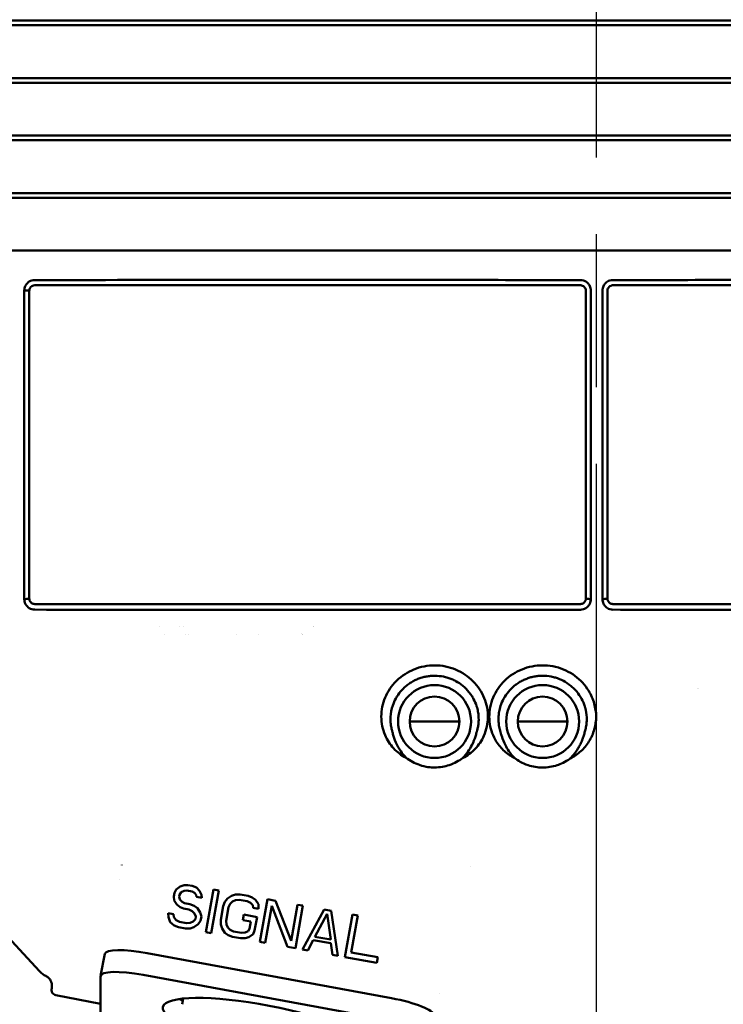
# Model space of a CAD drawing. Header units: millimetres. Extents: x 0 to 14369, y -869 to 2970.
# Tile 115 of 256: x 1082 to 1147, y 2045 to 2136. Entities that reach past the tile are written whole.
import ezdxf

# ---------------------------------------------------------------- set-up
doc = ezdxf.new("R2010")
doc.units = ezdxf.units.MM
doc.header["$LTSCALE"] = 10
doc.linetypes.add('CHAIN', pattern=[0.3543, 0.2362, -0.0295, 0.0591, -0.0295])
doc.layers.add('Mittellinie (ISO)', color=7, linetype='Continuous', lineweight=25)
doc.layers.add('Sichtbar (ISO)', color=7, linetype='Continuous', lineweight=50)

msp = doc.modelspace()

# ---------------------------------------------------------------- linework, layer by layer
at = {"layer": 'Mittellinie (ISO)', "linetype": 'CHAIN', "ltscale": 23.990969}
msp.add_line((1135.155, 1613.7), (1135.155, 2662.664), dxfattribs=at)
at = {"layer": 'Sichtbar (ISO)'}
for p, q in [((1034.175, 2135.964), (1135.155, 2135.964)), ((1135.155, 2136.376), (1034.198, 2136.376)), ((1135.155, 2136.376), (1236.112, 2136.376)), ((1236.134, 2135.964), (1135.155, 2135.964)), ((1034.124, 2130.635), (1135.155, 2130.635)), ((1135.155, 2131.054), (1034.18, 2131.054)), ((1135.155, 2131.054), (1236.13, 2131.054)), ((1236.186, 2130.635), (1135.155, 2130.635)), ((1034.043, 2125.303), (1135.155, 2125.303)), ((1135.155, 2125.735), (1034.133, 2125.735)), ((1135.155, 2125.735), (1236.177, 2125.735)), ((1236.266, 2125.303), (1135.155, 2125.303)), ((1135.155, 2120.419), (1034.057, 2120.419)), ((1135.155, 2120.419), (1236.253, 2120.419)), ((1033.933, 2119.968), (1135.155, 2119.968)), ((1236.376, 2119.968), (1135.155, 2119.968)), ((1135.155, 2115.106), (1033.952, 2115.106)), ((1135.155, 2115.106), (1236.358, 2115.106)), ((1082.655, 2111.384), (1082.655, 2082.884)), ((1083.155, 2111.884), (1133.655, 2111.884)), ((1134.155, 2082.884), (1134.155, 2111.384)), ((1136.155, 2111.384), (1136.155, 2082.884)), ((1187.155, 2111.884), (1136.655, 2111.884)), ((1133.655, 2082.384), (1083.155, 2082.384)), ((1136.655, 2082.384), (1187.155, 2082.384)), ((1094.689, 2080.269), (1094.69, 2080.267)), ((1095.167, 2079.583), (1095.167, 2079.582)), ((1096.589, 2080.267), (1096.587, 2080.269)), ((1096.951, 2080.269), (1096.952, 2080.267)), ((1097.066, 2079.583), (1097.066, 2079.584)), ((1097.429, 2079.584), (1097.429, 2079.583)), ((1101.824, 2079.585), (1101.824, 2079.584)), ((1103.824, 2079.584), (1103.818, 2079.585)), ((1122.455, 2071.514), (1117.855, 2071.514)), ((1117.855, 2071.514), (1122.455, 2071.514)), ((1127.855, 2071.514), (1132.455, 2071.514)), ((1132.455, 2071.514), (1127.855, 2071.514)), ((1083.583, 2048.403), (1072.499, 2060.351)), ((1091.213, 2058.236), (1091.213, 2058.234)), ((1123.505, 2058.075), (1123.505, 2058.075)), ((1090.955, 2056.903), (1090.955, 2056.903)), ((1096.09, 2055.648), (1096.231, 2055.968)), ((1096.231, 2055.968), (1096.619, 2056.244)), ((1096.693, 2055.713), (1096.566, 2055.476)), ((1096.619, 2056.244), (1096.977, 2056.353)), ((1096.969, 2055.836), (1096.693, 2055.713)), ((1097.23, 2055.876), (1096.969, 2055.836)), ((1096.977, 2056.353), (1097.32, 2056.378)), ((1097.722, 2055.788), (1097.23, 2055.876)), ((1097.32, 2056.378), (1097.73, 2056.305)), ((1097.953, 2055.661), (1097.722, 2055.788)), ((1097.73, 2056.305), (1098.125, 2056.148)), ((1098.125, 2056.148), (1098.408, 2055.838)), ((1098.408, 2055.838), (1098.594, 2055.46)), ((1098.994, 2052.019), (1099.697, 2055.954)), ((1100.189, 2055.866), (1099.486, 2051.931)), ((1099.697, 2055.954), (1100.189, 2055.866)), ((1096.03, 2055.313), (1096.09, 2055.648)), ((1096.052, 2054.964), (1096.03, 2055.313)), ((1096.32, 2054.57), (1096.052, 2054.964)), ((1096.566, 2055.476), (1096.537, 2055.309)), ((1096.537, 2055.309), (1096.574, 2055.043)), ((1096.574, 2055.043), (1096.79, 2054.832)), ((1096.79, 2054.832), (1097.021, 2054.704)), ((1098.087, 2055.464), (1097.953, 2055.661)), ((1098.139, 2055.282), (1098.087, 2055.464)), ((1098.631, 2055.194), (1098.139, 2055.282)), ((1098.594, 2055.46), (1098.631, 2055.194)), ((1100.605, 2054.409), (1100.762, 2054.813)), ((1100.762, 2054.813), (1100.986, 2055.119)), ((1100.986, 2055.119), (1101.374, 2055.395)), ((1101.448, 2054.863), (1101.239, 2054.641)), ((1101.374, 2055.395), (1101.731, 2055.504)), ((1101.724, 2054.987), (1101.448, 2054.863)), ((1102.066, 2055.012), (1101.724, 2054.987)), ((1101.731, 2055.504), (1102.156, 2055.514)), ((1102.804, 2054.88), (1102.066, 2055.012)), ((1102.156, 2055.514), (1102.894, 2055.382)), ((1103.117, 2054.738), (1102.804, 2054.88)), ((1102.894, 2055.382), (1103.289, 2055.225)), ((1103.289, 2055.225), (1103.587, 2054.999)), ((1103.587, 2054.999), (1103.855, 2054.606)), ((1103.994, 2051.125), (1104.697, 2055.06)), ((1104.697, 2055.06), (1105.435, 2054.928)), ((1105.435, 2054.928), (1106.886, 2051.213)), ((1096.618, 2054.344), (1096.32, 2054.57)), ((1096.931, 2054.202), (1096.618, 2054.344)), ((1097.423, 2054.114), (1096.931, 2054.202)), ((1097.021, 2054.704), (1097.512, 2054.616)), ((1097.736, 2053.972), (1097.423, 2054.114)), ((1097.512, 2054.616), (1097.907, 2054.459)), ((1097.952, 2053.76), (1097.736, 2053.972)), ((1097.907, 2054.459), (1098.205, 2054.233)), ((1098.205, 2054.233), (1098.473, 2053.84)), ((1100.381, 2053.153), (1100.605, 2054.409)), ((1101.097, 2054.321), (1100.873, 2053.065)), ((1101.239, 2054.641), (1101.097, 2054.321)), ((1103.333, 2054.526), (1103.117, 2054.738)), ((1103.37, 2054.26), (1103.333, 2054.526)), ((1103.862, 2054.173), (1103.37, 2054.26)), ((1103.855, 2054.606), (1103.862, 2054.173)), ((1105.099, 2054.47), (1104.486, 2051.037)), ((1106.535, 2050.671), (1105.099, 2054.47)), ((1106.886, 2051.213), (1107.484, 2054.562)), ((1107.976, 2054.474), (1107.273, 2050.539)), ((1107.484, 2054.562), (1107.976, 2054.474)), ((1107.929, 2050.422), (1109.944, 2054.122)), ((1109.944, 2054.122), (1110.599, 2054.005)), ((1110.599, 2054.005), (1111.208, 2049.836)), ((1095.522, 2053.417), (1095.5, 2053.766)), ((1095.5, 2053.766), (1095.991, 2053.679)), ((1095.693, 2052.954), (1095.522, 2053.417)), ((1095.991, 2053.679), (1096.028, 2053.413)), ((1096.028, 2053.413), (1096.229, 2053.118)), ((1096.229, 2053.118), (1096.542, 2052.975)), ((1097.541, 2052.883), (1097.817, 2053.007)), ((1097.817, 2053.007), (1098.026, 2053.229)), ((1098.071, 2053.48), (1097.952, 2053.76)), ((1098.026, 2053.229), (1098.071, 2053.48)), ((1098.503, 2053.057), (1098.279, 2052.751)), ((1098.473, 2053.84), (1098.577, 2053.476)), ((1098.577, 2053.476), (1098.503, 2053.057)), ((1100.388, 2052.72), (1100.381, 2053.153)), ((1100.873, 2053.065), (1100.895, 2052.716)), ((1102.408, 2053.137), (1102.498, 2053.639)), ((1103.146, 2053.005), (1102.408, 2053.137)), ((1102.498, 2053.639), (1103.727, 2053.419)), ((1103.026, 2052.335), (1103.146, 2053.005)), ((1103.727, 2053.419), (1103.503, 2052.163)), ((1110.212, 2053.729), (1109.07, 2051.6)), ((1110.546, 2051.337), (1110.212, 2053.729)), ((1111.864, 2049.719), (1112.567, 2053.654)), ((1113.059, 2053.566), (1112.445, 2050.133)), ((1112.567, 2053.654), (1113.059, 2053.566)), ((1096.058, 2052.63), (1095.693, 2052.954)), ((1096.453, 2052.473), (1096.058, 2052.63)), ((1097.108, 2052.356), (1096.453, 2052.473)), ((1096.542, 2052.975), (1097.198, 2052.858)), ((1097.533, 2052.366), (1097.108, 2052.356)), ((1097.198, 2052.858), (1097.541, 2052.883)), ((1097.891, 2052.475), (1097.533, 2052.366)), ((1098.279, 2052.751), (1097.891, 2052.475)), ((1100.492, 2052.356), (1100.388, 2052.72)), ((1100.76, 2051.962), (1100.492, 2052.356)), ((1100.895, 2052.716), (1101.014, 2052.435)), ((1101.014, 2052.435), (1101.23, 2052.224)), ((1101.23, 2052.224), (1101.543, 2052.082)), ((1101.543, 2052.082), (1102.281, 2051.95)), ((1102.623, 2051.975), (1102.899, 2052.098)), ((1102.899, 2052.098), (1103.026, 2052.335)), ((1103.503, 2052.163), (1103.361, 2051.843)), ((1099.486, 2051.931), (1098.994, 2052.019)), ((1101.058, 2051.736), (1100.76, 2051.962)), ((1101.453, 2051.579), (1101.058, 2051.736)), ((1102.191, 2051.448), (1101.453, 2051.579)), ((1102.616, 2051.458), (1102.191, 2051.448)), ((1102.281, 2051.95), (1102.623, 2051.975)), ((1102.973, 2051.567), (1102.616, 2051.458)), ((1103.361, 2051.843), (1102.973, 2051.567)), ((1108.928, 2051.28), (1108.421, 2050.334)), ((1110.568, 2050.987), (1108.928, 2051.28)), ((1109.07, 2051.6), (1110.546, 2051.337)), ((1104.486, 2051.037), (1103.994, 2051.125)), ((1107.273, 2050.539), (1106.535, 2050.671)), ((1108.421, 2050.334), (1107.929, 2050.422)), ((1110.716, 2049.924), (1110.568, 2050.987)), ((1089.253, 2047.988), (1089.643, 2050.006)), ((1093.57, 2050.085), (1116.17, 2045.909)), ((1111.208, 2049.836), (1110.716, 2049.924)), ((1114.815, 2049.192), (1111.864, 2049.719)), ((1112.445, 2050.133), (1114.904, 2049.694)), ((1114.904, 2049.694), (1114.815, 2049.192)), ((1089.25, 2047.956), (1089.25, 2044.186)), ((1115.78, 2043.891), (1093.18, 2048.067)), ((1089.25, 2045.387), (1085.111, 2046.187)), ((1096.888, 2045.87), (1096.786, 2045.342)), ((1120.657, 2046.357), (1120.657, 2046.357))]:
    msp.add_line(p, q, dxfattribs=at)
for centre, radius in [((1120.155, 2071.514), 3.375), ((1130.155, 2071.514), 3.375), ((1120.155, 2071.514), 2.3), ((1130.155, 2071.514), 2.3)]:
    msp.add_circle(centre, radius, dxfattribs=at)
for centre, radius, start, end in [((1111.155, 2075.764), 5, 130.14037, 130.16279), ((1111.155, 2075.764), 5, 115.66935, 115.68086), ((1153.155, 2071.514), 9.095, 160.5621, 160.56319)]:
    msp.add_arc(centre, radius, start, end, dxfattribs=at)
for centre, major_axis, ratio, start_param, end_param in [((1093.57, 2049.247), (-3.927, 0.759), 0.205755, 4.752126, 6.283185), ((1093.18, 2047.229), (-3.927, 0.759), 0.205755, 4.752126, 6.322922), ((1085.212, 2046.688), (-0.208, -0.467), 0.977493, 4.856283, 6.50593), ((1104.87, 2045.275), (-9.475, 1.831), 0.205755, 0.543939, 0.602654), ((1116.17, 2045.072), (3.927, -0.759), 0.205755, 0.039737, 1.610533)]:
    msp.add_ellipse(centre, major_axis=major_axis, ratio=ratio, start_param=start_param, end_param=end_param, dxfattribs=at)
msp.add_ellipse((1104.48, 2043.257), major_axis=(9.475, -1.831), ratio=0.205755, dxfattribs=at)
for points, knots in [([(1083.154, 2112.366), (1083.154, 2112.366), (1083.154, 2112.366), (1083.154, 2112.366), (1083.154, 2112.366), (1083.153, 2112.366), (1083.153, 2112.366), (1083.153, 2112.366), (1083.153, 2112.366), (1083.153, 2112.366), (1083.153, 2112.366), (1083.061, 2112.366), (1082.971, 2112.353), (1082.802, 2112.303), (1082.725, 2112.269), (1082.588, 2112.185), (1082.527, 2112.138), (1082.395, 2112.005), (1082.331, 2111.915), (1082.253, 2111.749), (1082.229, 2111.679), (1082.198, 2111.538), (1082.19, 2111.468), (1082.19, 2111.398)], [0.0000219, 0.0000219, 0.0000219, 0.0000219, 0.0000238, 0.0000238, 0.0000346, 0.0000346, 0.0000456, 0.0000456, 0.0000665, 0.0000665, 0.000094, 0.000094, 0.0275602, 0.0275602, 0.0528237, 0.0528237, 0.0759223, 0.0759223, 0.1087545, 0.1087545, 0.1309472, 0.1309472, 0.1519566, 0.1519566, 0.1519566, 0.1519566]), ([(1133.655, 2112.367), (1129.962, 2112.371), (1126.269, 2112.374), (1120.312, 2112.377), (1118.048, 2112.378), (1114.796, 2112.379), (1113.808, 2112.38), (1112.068, 2112.38), (1111.316, 2112.38), (1109.845, 2112.38), (1109.124, 2112.38), (1107.696, 2112.38), (1106.988, 2112.38), (1105.49, 2112.38), (1104.701, 2112.38), (1102.823, 2112.379), (1101.735, 2112.379), (1094.815, 2112.377), (1088.984, 2112.373), (1083.154, 2112.366)], [-5.050149, -5.050149, -5.050149, -5.050149, -3.942309, -3.942309, -3.263106, -3.263106, -2.966687, -2.966687, -2.741142, -2.741142, -2.525095, -2.525095, -2.312657, -2.312657, -2.075793, -2.075793, -1.749309, -1.749309, -0.000051, -0.000051, -0.000051, -0.000051]), ([(1134.619, 2111.398), (1134.619, 2111.468), (1134.611, 2111.539), (1134.58, 2111.681), (1134.556, 2111.751), (1134.476, 2111.917), (1134.413, 2112.007), (1134.28, 2112.139), (1134.22, 2112.187), (1134.082, 2112.271), (1134.004, 2112.305), (1133.836, 2112.354), (1133.746, 2112.367), (1133.655, 2112.367), (1133.655, 2112.367), (1133.655, 2112.367), (1133.655, 2112.367), (1133.655, 2112.367), (1133.655, 2112.367), (1133.655, 2112.367), (1133.655, 2112.367), (1133.655, 2112.367)], [0.0000349, 0.0000349, 0.0000349, 0.0000349, 0.021222, 0.021222, 0.0435562, 0.0435562, 0.0764672, 0.0764672, 0.0996149, 0.0996149, 0.1249825, 0.1249825, 0.1523145, 0.1523145, 0.1523385, 0.1523385, 0.1523615, 0.1523615, 0.1523722, 0.1523722, 0.1523802, 0.1523802, 0.1523802, 0.1523802]), ([(1135.691, 2111.398), (1135.691, 2111.468), (1135.698, 2111.538), (1135.729, 2111.679), (1135.753, 2111.749), (1135.832, 2111.915), (1135.896, 2112.005), (1136.028, 2112.138), (1136.088, 2112.186), (1136.226, 2112.27), (1136.303, 2112.304), (1136.471, 2112.353), (1136.562, 2112.367), (1136.654, 2112.367), (1136.654, 2112.367), (1136.654, 2112.367), (1136.654, 2112.367), (1136.655, 2112.367), (1136.655, 2112.367), (1136.655, 2112.367), (1136.655, 2112.367), (1136.655, 2112.367), (1136.655, 2112.367), (1136.655, 2112.367)], [0.0000343, 0.0000343, 0.0000343, 0.0000343, 0.0211158, 0.0211158, 0.0433237, 0.0433237, 0.0762476, 0.0762476, 0.0993889, 0.0993889, 0.1247239, 0.1247239, 0.1523142, 0.1523142, 0.1523396, 0.1523396, 0.1523607, 0.1523607, 0.1523718, 0.1523718, 0.1523827, 0.1523827, 0.1523869, 0.1523869, 0.1523869, 0.1523869]), ([(1136.655, 2112.367), (1140.347, 2112.371), (1144.04, 2112.374), (1149.997, 2112.377), (1152.261, 2112.378), (1155.513, 2112.379), (1156.501, 2112.38), (1158.241, 2112.38), (1158.993, 2112.38), (1160.465, 2112.38), (1161.185, 2112.38), (1162.614, 2112.38), (1163.322, 2112.38), (1164.82, 2112.38), (1165.609, 2112.38), (1167.487, 2112.379), (1168.575, 2112.379), (1175.494, 2112.377), (1181.325, 2112.373), (1187.156, 2112.366)], [0.000021, 0.000021, 0.000021, 0.000021, 1.107814, 1.107814, 1.787009, 1.787009, 2.08345, 2.08345, 2.309012, 2.309012, 2.525074, 2.525074, 2.737528, 2.737528, 2.974409, 2.974409, 3.300915, 3.300915, 5.050118, 5.050118, 5.050118, 5.050118]), ([(1082.19, 2111.398), (1082.19, 2109.01), (1082.19, 2106.621), (1082.19, 2101.843), (1082.19, 2099.455), (1082.19, 2092.315), (1082.19, 2087.605), (1082.19, 2082.829)], [0.000036, 0.000036, 0.000036, 0.000036, 0.716746, 0.716746, 1.43421, 1.43421, 2.865115, 2.865115, 2.865115, 2.865115]), ([(1082.19, 2111.398), (1082.191, 2111.398), (1082.192, 2111.398), (1082.205, 2111.397), (1082.407, 2111.391), (1082.5, 2111.388), (1082.577, 2111.386), (1082.655, 2111.384)], [-0.00032049, -0.00032049, -0.00032049, -0.00032049, 0, 0, 0.00548495, 0.00548495, 0.03325082, 0.03325082, 0.03325082, 0.03325082]), ([(1083.155, 2111.884), (1083.089, 2111.884), (1083.023, 2111.871), (1082.902, 2111.82), (1082.847, 2111.783), (1082.755, 2111.691), (1082.718, 2111.636), (1082.681, 2111.546), (1082.671, 2111.514), (1082.658, 2111.45), (1082.655, 2111.417), (1082.655, 2111.384)], [-0.07882097, -0.07882097, -0.07882097, -0.07882097, -0.05896608, -0.05896608, -0.03938276, -0.03938276, -0.01978264, -0.01978264, -0.00987698, -0.00987698, -0.000001, -0.000001, -0.000001, -0.000001]), ([(1133.655, 2111.884), (1133.688, 2111.884), (1133.721, 2111.881), (1133.786, 2111.867), (1133.818, 2111.858), (1133.909, 2111.819), (1133.964, 2111.782), (1134.056, 2111.69), (1134.092, 2111.635), (1134.142, 2111.514), (1134.155, 2111.449), (1134.155, 2111.384)], [0.00000156, 0.00000156, 0.00000156, 0.00000156, 0.00996566, 0.00996566, 0.01996553, 0.01996553, 0.03959101, 0.03959101, 0.05921548, 0.05921548, 0.07888263, 0.07888263, 0.07888263, 0.07888263]), ([(1134.619, 2082.829), (1134.619, 2087.602), (1134.619, 2092.311), (1134.619, 2099.449), (1134.619, 2101.839), (1134.619, 2106.619), (1134.619, 2109.009), (1134.619, 2111.398)], [0.000034, 0.000034, 0.000034, 0.000034, 1.441609, 1.441609, 2.165078, 2.165078, 2.887785, 2.887785, 2.887785, 2.887785]), ([(1135.691, 2082.829), (1135.691, 2087.612), (1135.691, 2092.33), (1135.691, 2099.473), (1135.691, 2101.858), (1135.691, 2106.628), (1135.691, 2109.013), (1135.691, 2111.398)], [0.000034, 0.000034, 0.000034, 0.000034, 1.444479, 1.444479, 2.166498, 2.166498, 2.887759, 2.887759, 2.887759, 2.887759]), ([(1136.655, 2111.884), (1136.622, 2111.884), (1136.589, 2111.881), (1136.525, 2111.868), (1136.493, 2111.858), (1136.402, 2111.82), (1136.347, 2111.784), (1136.255, 2111.691), (1136.219, 2111.637), (1136.168, 2111.515), (1136.155, 2111.45), (1136.155, 2111.384)], [0.00000156, 0.00000156, 0.00000156, 0.00000156, 0.00986397, 0.00986397, 0.01976057, 0.01976057, 0.03938086, 0.03938086, 0.05899981, 0.05899981, 0.07888584, 0.07888584, 0.07888584, 0.07888584]), ([(1082.19, 2082.829), (1082.191, 2082.829), (1082.191, 2082.829), (1082.269, 2082.838), (1082.346, 2082.847), (1082.5, 2082.865), (1082.577, 2082.875), (1082.655, 2082.884)], [-0.06700938, -0.06700938, -0.06700938, -0.06700938, -0.0666958, -0.0666958, -0.03348699, -0.03348699, -0.000001, -0.000001, -0.000001, -0.000001]), ([(1082.19, 2082.829), (1082.19, 2082.759), (1082.198, 2082.689), (1082.229, 2082.548), (1082.253, 2082.478), (1082.332, 2082.313), (1082.396, 2082.223), (1082.528, 2082.092), (1082.589, 2082.044), (1082.727, 2081.961), (1082.804, 2081.927), (1082.971, 2081.878), (1083.062, 2081.865), (1083.153, 2081.865), (1083.153, 2081.865), (1083.153, 2081.865), (1083.153, 2081.865), (1083.154, 2081.865), (1083.154, 2081.865), (1083.154, 2081.865), (1083.154, 2081.865), (1083.154, 2081.865)], [0.000051, 0.000051, 0.000051, 0.000051, 0.021222, 0.021222, 0.0435447, 0.0435447, 0.0764791, 0.0764791, 0.0996063, 0.0996063, 0.1249764, 0.1249764, 0.1524853, 0.1524853, 0.1525094, 0.1525094, 0.1525326, 0.1525326, 0.1525434, 0.1525434, 0.1525486, 0.1525486, 0.1525486, 0.1525486]), ([(1083.155, 2082.384), (1083.1, 2082.384), (1083.047, 2082.393), (1082.978, 2082.416), (1082.961, 2082.423), (1082.885, 2082.458), (1082.831, 2082.497), (1082.743, 2082.593), (1082.708, 2082.65), (1082.665, 2082.766), (1082.655, 2082.825), (1082.655, 2082.884)], [0.00000264, 0.00000264, 0.00000264, 0.00000264, 0.01631812, 0.01631812, 0.02176599, 0.02176599, 0.04152135, 0.04152135, 0.0613771, 0.0613771, 0.07943891, 0.07943891, 0.07943891, 0.07943891]), ([(1133.655, 2082.384), (1133.704, 2082.384), (1133.754, 2082.391), (1133.848, 2082.42), (1133.893, 2082.441), (1133.96, 2082.487), (1133.985, 2082.507), (1134.055, 2082.577), (1134.091, 2082.631), (1134.129, 2082.722), (1134.139, 2082.753), (1134.152, 2082.818), (1134.155, 2082.851), (1134.155, 2082.884)], [-0.07966828, -0.07966828, -0.07966828, -0.07966828, -0.0648279, -0.0648279, -0.05000759, -0.05000759, -0.04015207, -0.04015207, -0.02025765, -0.02025765, -0.01011768, -0.01011768, -0.000001, -0.000001, -0.000001, -0.000001]), ([(1133.655, 2081.864), (1133.655, 2081.864), (1133.655, 2081.864), (1133.655, 2081.864), (1133.655, 2081.864), (1133.655, 2081.864), (1133.655, 2081.864), (1133.655, 2081.864), (1133.655, 2081.864), (1133.748, 2081.864), (1133.839, 2081.878), (1134.008, 2081.927), (1134.085, 2081.961), (1134.222, 2082.045), (1134.283, 2082.093), (1134.414, 2082.225), (1134.478, 2082.315), (1134.557, 2082.479), (1134.581, 2082.549), (1134.611, 2082.689), (1134.619, 2082.759), (1134.619, 2082.829)], [0.000032, 0.000032, 0.000032, 0.000032, 0.0000395, 0.0000395, 0.0000502, 0.0000502, 0.0000733, 0.0000733, 0.0000973, 0.0000973, 0.0278384, 0.0278384, 0.0532057, 0.0532057, 0.0765125, 0.0765125, 0.109743, 0.109743, 0.1321638, 0.1321638, 0.1533979, 0.1533979, 0.1533979, 0.1533979]), ([(1134.155, 2082.884), (1134.232, 2082.875), (1134.309, 2082.865), (1134.463, 2082.847), (1134.54, 2082.838), (1134.617, 2082.829), (1134.617, 2082.829), (1134.619, 2082.829)], [-0.06661294, -0.06661294, -0.06661294, -0.06661294, -0.03312347, -0.03312347, 0, 0, 0.0003201, 0.0003201, 0.0003201, 0.0003201]), ([(1136.155, 2082.884), (1136.077, 2082.875), (1136, 2082.865), (1135.907, 2082.854), (1135.706, 2082.83), (1135.693, 2082.829), (1135.692, 2082.829), (1135.691, 2082.829)], [0.000001, 0.000001, 0.000001, 0.000001, 0.03349057, 0.03349057, 0.04011525, 0.04011525, 0.04050207, 0.04050207, 0.04050207, 0.04050207]), ([(1136.655, 2081.865), (1136.655, 2081.864), (1136.655, 2081.864), (1136.655, 2081.864), (1136.655, 2081.864), (1136.655, 2081.864), (1136.654, 2081.864), (1136.654, 2081.864), (1136.654, 2081.864), (1136.562, 2081.864), (1136.471, 2081.878), (1136.302, 2081.927), (1136.226, 2081.961), (1136.088, 2082.045), (1136.027, 2082.093), (1135.896, 2082.224), (1135.832, 2082.314), (1135.753, 2082.479), (1135.729, 2082.549), (1135.698, 2082.689), (1135.691, 2082.758), (1135.691, 2082.829)], [0.0000302, 0.0000302, 0.0000302, 0.0000302, 0.0000383, 0.0000383, 0.0000491, 0.0000491, 0.0000716, 0.0000716, 0.0000957, 0.0000957, 0.0277397, 0.0277397, 0.0530929, 0.0530929, 0.076377, 0.076377, 0.1095626, 0.1095626, 0.1319935, 0.1319935, 0.1532361, 0.1532361, 0.1532361, 0.1532361]), ([(1136.155, 2082.884), (1136.155, 2082.851), (1136.158, 2082.818), (1136.171, 2082.753), (1136.181, 2082.722), (1136.218, 2082.631), (1136.255, 2082.577), (1136.324, 2082.507), (1136.349, 2082.487), (1136.417, 2082.441), (1136.462, 2082.42), (1136.556, 2082.391), (1136.605, 2082.384), (1136.655, 2082.384)], [0.000001, 0.000001, 0.000001, 0.000001, 0.01011768, 0.01011768, 0.02025765, 0.02025765, 0.04015207, 0.04015207, 0.05000759, 0.05000759, 0.0648279, 0.0648279, 0.07966828, 0.07966828, 0.07966828, 0.07966828]), ([(1083.154, 2081.865), (1089.013, 2081.859), (1094.871, 2081.854), (1101.804, 2081.852), (1102.877, 2081.852), (1104.732, 2081.851), (1105.513, 2081.851), (1106.998, 2081.851), (1107.701, 2081.851), (1109.118, 2081.851), (1109.832, 2081.851), (1111.294, 2081.851), (1112.042, 2081.851), (1113.776, 2081.851), (1114.762, 2081.852), (1118.014, 2081.853), (1120.279, 2081.854), (1126.248, 2081.857), (1129.951, 2081.86), (1133.655, 2081.864)], [-5.050148, -5.050148, -5.050148, -5.050148, -3.292487, -3.292487, -2.970413, -2.970413, -2.736071, -2.736071, -2.52509, -2.52509, -2.310959, -2.310959, -2.086498, -2.086498, -1.790665, -1.790665, -1.111109, -1.111109, -0.000032, -0.000032, -0.000032, -0.000032]), ([(1187.156, 2081.865), (1181.297, 2081.859), (1175.439, 2081.854), (1168.506, 2081.852), (1167.433, 2081.852), (1165.578, 2081.851), (1164.797, 2081.851), (1163.312, 2081.851), (1162.609, 2081.851), (1161.192, 2081.851), (1160.478, 2081.851), (1159.016, 2081.851), (1158.267, 2081.851), (1156.533, 2081.851), (1155.547, 2081.852), (1152.295, 2081.853), (1150.03, 2081.854), (1144.062, 2081.857), (1140.358, 2081.86), (1136.655, 2081.865)], [0.000078, 0.000078, 0.000078, 0.000078, 1.757683, 1.757683, 2.079781, 2.079781, 2.314139, 2.314139, 2.525136, 2.525136, 2.739282, 2.739282, 2.96376, 2.96376, 3.259615, 3.259615, 3.939165, 3.939165, 5.050194, 5.050194, 5.050194, 5.050194]), ([(1117.517, 2068.167), (1117.083, 2068.386), (1116.693, 2068.681), (1116.03, 2069.394), (1115.764, 2069.806), (1115.343, 2070.795), (1115.227, 2071.375), (1115.226, 2072.57), (1115.35, 2073.17), (1115.807, 2074.261), (1116.15, 2074.8), (1117.134, 2075.768), (1117.694, 2076.111), (1118.858, 2076.584), (1119.513, 2076.711), (1120.839, 2076.706), (1121.495, 2076.574), (1122.747, 2076.051), (1123.283, 2075.673), (1124.16, 2074.792), (1124.515, 2074.259), (1124.983, 2073.106), (1125.099, 2072.499), (1125.08, 2071.349), (1124.973, 2070.764), (1124.52, 2069.745), (1124.25, 2069.339), (1123.579, 2068.637), (1123.188, 2068.349), (1122.753, 2068.136)], [-2.594924, -2.594924, -2.594924, -2.594924, -2.441943, -2.441943, -2.288118, -2.288118, -2.102669, -2.102669, -1.911499, -1.911499, -1.728906, -1.728906, -1.543633, -1.543633, -1.339187, -1.339187, -1.134734, -1.134734, -0.92087, -0.92087, -0.697591, -0.697591, -0.481732, -0.481732, -0.291421, -0.291421, -0.145844, -0.145844, -0.000595, -0.000595, -0.000595, -0.000595]), ([(1127.585, 2068.114), (1127.232, 2068.285), (1126.907, 2068.505), (1126.328, 2069.028), (1126.076, 2069.33), (1125.564, 2070.153), (1125.362, 2070.701), (1125.179, 2071.868), (1125.209, 2072.477), (1125.508, 2073.67), (1125.784, 2074.242), (1126.552, 2075.261), (1127.042, 2075.694), (1128.159, 2076.348), (1128.778, 2076.564), (1130.025, 2076.747), (1130.685, 2076.732), (1132.039, 2076.401), (1132.632, 2076.11), (1133.647, 2075.369), (1134.089, 2074.891), (1134.642, 2073.978), (1134.812, 2073.587), (1135.036, 2072.784), (1135.094, 2072.375), (1135.122, 2071.964)], [-2.007009, -2.007009, -2.007009, -2.007009, -1.888051, -1.888051, -1.76869, -1.76869, -1.591791, -1.591791, -1.407321, -1.407321, -1.215785, -1.215785, -1.019781, -1.019781, -0.823766, -0.823766, -0.638547, -0.638547, -0.452755, -0.452755, -0.257548, -0.257548, -0.128606, -0.128606, -0.00432, -0.00432, -0.00432, -0.00432]), ([(1124.123, 2070.793), (1124.138, 2070.851), (1124.151, 2070.91), (1124.175, 2071.028), (1124.185, 2071.087), (1124.212, 2071.265), (1124.225, 2071.385), (1124.246, 2071.741), (1124.238, 2071.98), (1124.189, 2072.371), (1124.16, 2072.526), (1124.101, 2072.765), (1124.077, 2072.851), (1123.977, 2073.162), (1123.885, 2073.38), (1123.712, 2073.704), (1123.645, 2073.817), (1123.537, 2073.981), (1123.499, 2074.034), (1123.421, 2074.14), (1123.381, 2074.192), (1123, 2074.658), (1122.582, 2075.002), (1121.994, 2075.318), (1121.874, 2075.376), (1121.628, 2075.479), (1121.502, 2075.524), (1121.245, 2075.604), (1121.115, 2075.637), (1120.719, 2075.718), (1120.452, 2075.745), (1120.117, 2075.748), (1120.05, 2075.747), (1119.915, 2075.741), (1119.848, 2075.736), (1119.649, 2075.718), (1119.517, 2075.7), (1119.254, 2075.65), (1119.124, 2075.619), (1118.867, 2075.544), (1118.74, 2075.5), (1118.491, 2075.4), (1118.369, 2075.344), (1118.133, 2075.221), (1118.018, 2075.154), (1117.796, 2075.01), (1117.688, 2074.932), (1117.48, 2074.766), (1117.38, 2074.677), (1117.095, 2074.4), (1116.926, 2074.199), (1116.702, 2073.875), (1116.633, 2073.763), (1116.454, 2073.44), (1116.358, 2073.221), (1116.165, 2072.651), (1116.097, 2072.294), (1116.069, 2071.749), (1116.073, 2071.567), (1116.093, 2071.339), (1116.098, 2071.294), (1116.112, 2071.179), (1116.123, 2071.11), (1116.148, 2070.973), (1116.162, 2070.904), (1116.179, 2070.836)], [-1.464628, -1.464628, -1.464628, -1.464628, -1.446987, -1.446987, -1.429406, -1.429406, -1.394144, -1.394144, -1.32392, -1.32392, -1.277535, -1.277535, -1.250739, -1.250739, -1.179792, -1.179792, -1.140302, -1.140302, -1.120627, -1.120627, -1.100773, -1.100773, -0.939341, -0.939341, -0.899411, -0.899411, -0.858785, -0.858785, -0.818036, -0.818036, -0.736885, -0.736885, -0.71659, -0.71659, -0.696167, -0.696167, -0.655945, -0.655945, -0.615525, -0.615525, -0.574936, -0.574936, -0.534206, -0.534206, -0.493982, -0.493982, -0.453655, -0.453655, -0.413325, -0.413325, -0.333934, -0.333934, -0.294218, -0.294218, -0.22163, -0.22163, -0.111601, -0.111601, -0.056193, -0.056193, -0.042152, -0.042152, -0.021012, -0.021012, -0.000047, -0.000047, -0.000047, -0.000047]), ([(1134.12, 2070.774), (1134.157, 2070.921), (1134.186, 2071.07), (1134.225, 2071.369), (1134.236, 2071.52), (1134.243, 2071.969), (1134.214, 2072.266), (1134.134, 2072.64), (1134.113, 2072.722), (1134.064, 2072.896), (1134.034, 2072.988), (1133.82, 2073.578), (1133.541, 2074.035), (1133.094, 2074.521), (1133, 2074.613), (1132.704, 2074.879), (1132.487, 2075.038), (1132.027, 2075.31), (1131.785, 2075.423), (1131.409, 2075.556), (1131.281, 2075.594), (1131.086, 2075.643), (1131.02, 2075.657), (1130.691, 2075.722), (1130.423, 2075.748), (1130.088, 2075.748), (1130.021, 2075.746), (1129.887, 2075.74), (1129.819, 2075.735), (1129.62, 2075.715), (1129.489, 2075.696), (1129.227, 2075.645), (1129.097, 2075.613), (1128.84, 2075.536), (1128.713, 2075.491), (1128.464, 2075.389), (1128.343, 2075.332), (1128.107, 2075.208), (1127.993, 2075.14), (1127.772, 2074.994), (1127.664, 2074.915), (1127.147, 2074.496), (1126.802, 2074.083), (1126.435, 2073.403), (1126.34, 2073.182), (1126.21, 2072.784), (1126.166, 2072.608), (1126.11, 2072.296), (1126.092, 2072.159), (1126.074, 2071.92), (1126.071, 2071.818), (1126.072, 2071.56), (1126.082, 2071.406), (1126.11, 2071.174), (1126.122, 2071.096), (1126.151, 2070.941), (1126.168, 2070.864), (1126.187, 2070.788)], [-1.472876, -1.472876, -1.472876, -1.472876, -1.427495, -1.427495, -1.381836, -1.381836, -1.292171, -1.292171, -1.266728, -1.266728, -1.237835, -1.237835, -1.078186, -1.078186, -1.03881, -1.03881, -0.957995, -0.957995, -0.877928, -0.877928, -0.837821, -0.837821, -0.817504, -0.817504, -0.736375, -0.736375, -0.716069, -0.716069, -0.695651, -0.695651, -0.655492, -0.655492, -0.61508, -0.61508, -0.574482, -0.574482, -0.533807, -0.533807, -0.493559, -0.493559, -0.453234, -0.453234, -0.29173, -0.29173, -0.219104, -0.219104, -0.164721, -0.164721, -0.123894, -0.123894, -0.093422, -0.093422, -0.047089, -0.047089, -0.023616, -0.023616, -0.000047, -0.000047, -0.000047, -0.000047]), ([(1135.122, 2071.964), (1135.095, 2071.567), (1135.042, 2071.172), (1134.828, 2070.394), (1134.664, 2070.014), (1134.239, 2069.329), (1133.985, 2069.024), (1133.398, 2068.496), (1133.068, 2068.274), (1132.711, 2068.103)], [-0.4851056, -0.4851056, -0.4851056, -0.4851056, -0.3640693, -0.3640693, -0.2389102, -0.2389102, -0.1191981, -0.1191981, -0.0000466, -0.0000466, -0.0000466, -0.0000466]), ([(1117.517, 2068.167), (1117.295, 2068.398), (1116.98, 2068.766), (1116.531, 2069.661), (1116.43, 2069.948), (1116.326, 2070.278), (1116.291, 2070.4), (1116.252, 2070.546), (1116.245, 2070.572), (1116.233, 2070.618), (1116.228, 2070.638), (1116.222, 2070.661), (1116.221, 2070.665), (1116.206, 2070.724), (1116.192, 2070.78), (1116.179, 2070.836)], [-0.2511857, -0.2511857, -0.2511857, -0.2511857, -0.1357222, -0.1357222, -0.070148, -0.070148, -0.0326391, -0.0326391, -0.0245744, -0.0245744, -0.018446, -0.018446, -0.0172932, -0.0172932, -0.0000133, -0.0000133, -0.0000133, -0.0000133]), ([(1124.123, 2070.793), (1124.111, 2070.743), (1124.098, 2070.693), (1124.083, 2070.636), (1124.081, 2070.629), (1124.074, 2070.603), (1124.069, 2070.584), (1124.057, 2070.54), (1124.05, 2070.515), (1124.01, 2070.372), (1123.976, 2070.255), (1123.863, 2069.905), (1123.761, 2069.631), (1123.397, 2068.918), (1123.123, 2068.51), (1122.753, 2068.136)], [-0.3849203, -0.3849203, -0.3849203, -0.3849203, -0.3605166, -0.3605166, -0.3570307, -0.3570307, -0.3477755, -0.3477755, -0.3355957, -0.3355957, -0.2776311, -0.2776311, -0.1593314, -0.1593314, -0.0006371, -0.0006371, -0.0006371, -0.0006371]), ([(1127.585, 2068.114), (1127.142, 2068.554), (1126.87, 2069.005), (1126.572, 2069.587), (1126.467, 2069.855), (1126.341, 2070.245), (1126.309, 2070.349), (1126.271, 2070.481), (1126.263, 2070.508), (1126.252, 2070.547), (1126.249, 2070.557), (1126.244, 2070.577), (1126.241, 2070.586), (1126.221, 2070.659), (1126.204, 2070.724), (1126.187, 2070.788)], [-0.2626319, -0.2626319, -0.2626319, -0.2626319, -0.1582325, -0.1582325, -0.067128, -0.067128, -0.0347122, -0.0347122, -0.0260772, -0.0260772, -0.0228171, -0.0228171, -0.0199587, -0.0199587, -0.0000122, -0.0000122, -0.0000122, -0.0000122]), ([(1134.12, 2070.774), (1134.104, 2070.709), (1134.087, 2070.645), (1134.07, 2070.582), (1134.054, 2070.524), (1134.038, 2070.465), (1134.021, 2070.407), (1134.003, 2070.348), (1133.985, 2070.289), (1133.967, 2070.23), (1133.948, 2070.171), (1133.928, 2070.112), (1133.908, 2070.053), (1133.887, 2069.994), (1133.866, 2069.935), (1133.844, 2069.876), (1133.83, 2069.841), (1133.817, 2069.807), (1133.803, 2069.772), (1133.769, 2069.687), (1133.733, 2069.603), (1133.695, 2069.519), (1133.639, 2069.397), (1133.578, 2069.277), (1133.513, 2069.16), (1133.454, 2069.054), (1133.391, 2068.95), (1133.326, 2068.851), (1133.316, 2068.836), (1133.306, 2068.82), (1133.295, 2068.805), (1133.214, 2068.684), (1133.128, 2068.57), (1133.039, 2068.462), (1132.943, 2068.345), (1132.843, 2068.235), (1132.74, 2068.132), (1132.73, 2068.122), (1132.721, 2068.112), (1132.711, 2068.103)], [0, 0, 0, 0, 0.0626629, 0.0626629, 0.0626629, 0.1201896, 0.1201896, 0.1201896, 0.1786624, 0.1786624, 0.1786624, 0.2380023, 0.2380023, 0.2380023, 0.2981151, 0.2981151, 0.2981151, 0.3333333, 0.3333333, 0.3333333, 0.4209291, 0.4209291, 0.4209291, 0.5493147, 0.5493147, 0.5493147, 0.6666667, 0.6666667, 0.6666667, 0.6850868, 0.6850868, 0.6850868, 0.8296618, 0.8296618, 0.8296618, 0.9853621, 0.9853621, 0.9853621, 0.9998835, 0.9998835, 0.9998835, 0.9998835]), ([(1122.751, 2068.135), (1122.424, 2067.886), (1122.015, 2067.646), (1121.136, 2067.355), (1120.672, 2067.256), (1119.823, 2067.261), (1119.334, 2067.295), (1118.313, 2067.646), (1117.895, 2067.873), (1117.522, 2068.163)], [-1.053894, -1.053894, -1.053894, -1.053894, -0.635839, -0.635839, -0.324211, -0.324211, -0.142062, -0.142062, 0, 0, 0, 0]), ([(1132.711, 2068.103), (1132.249, 2067.759), (1131.817, 2067.578), (1131.06, 2067.329), (1130.608, 2067.257), (1129.694, 2067.258), (1129.24, 2067.332), (1128.257, 2067.658), (1127.856, 2067.911), (1127.587, 2068.113)], [-0.32143, -0.32143, -0.32143, -0.32143, -0.262286, -0.262286, -0.1819353, -0.1819353, -0.1013096, -0.1013096, 0, 0, 0, 0]), ([(1084.182, 2047.965), (1084.07, 2048.018), (1083.963, 2048.081), (1083.762, 2048.228), (1083.668, 2048.311), (1083.583, 2048.403)], [0.000001, 0.000001, 0.000001, 0.000001, 0.03720155, 0.03720155, 0.07472104, 0.07472104, 0.07472104, 0.07472104]), ([(1084.731, 2046.822), (1084.751, 2046.937), (1084.756, 2047.055), (1084.729, 2047.28), (1084.699, 2047.385), (1084.607, 2047.587), (1084.543, 2047.682), (1084.383, 2047.847), (1084.288, 2047.916), (1084.182, 2047.965)], [-0.1367311, -0.1367311, -0.1367311, -0.1367311, -0.1016045, -0.1016045, -0.0690475, -0.0690475, -0.0350688, -0.0350688, -0.000001, -0.000001, -0.000001, -0.000001])]:
    msp.add_open_spline(points, degree=3, knots=knots, dxfattribs=at)
for points in [[(1117.522, 2068.163), (1117.521, 2068.164), (1117.519, 2068.166), (1117.517, 2068.167)], [(1122.753, 2068.136), (1122.753, 2068.136), (1122.752, 2068.135), (1122.751, 2068.135)], [(1127.587, 2068.113), (1127.586, 2068.113), (1127.585, 2068.114), (1127.585, 2068.114)]]:
    msp.add_open_spline(points, degree=3, dxfattribs=at)

doc.saveas('drawing.dxf')
